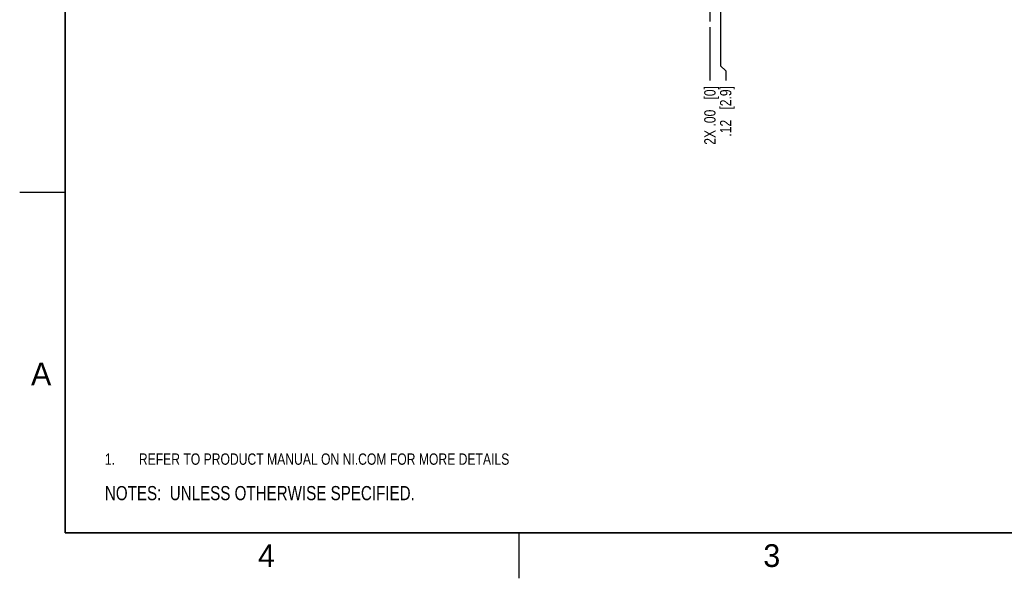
# Model space of a CAD drawing. Header units: inches. Extents: x 0 to 22, y 0 to 17.
# Tile 1 of 20: x 0 to 10.8, y 0 to 6.2. Entities that reach past the tile are written whole.
import ezdxf

# ---------------------------------------------------------------- set-up
doc = ezdxf.new("R2010")
doc.units = ezdxf.units.IN
doc.header["$LTSCALE"] = 1.21
doc.header["$MEASUREMENT"] = 0
doc.linetypes.add('CENTER', pattern=[0.6, 0.375, -0.075, 0.075, -0.075])
doc.layers.get('0').update_dxf_attribs({"linetype": 'CONTINUOUS'})
for name, color, linetype in [('DEFAULT_1', 7, 'CENTER'), ('DETAIL', 7, 'CONTINUOUS'), ('DIMENSIONS', 7, 'CONTINUOUS')]:
    doc.layers.add(name, color=color, linetype=linetype)
doc.styles.get("Standard").update_dxf_attribs({"font": 'txt', "width": 0.8})
doc.styles.add('TEXTSTYLE_2', font='txt')
doc.dimstyles.new('DIMSTYLE_1', dxfattribs={"dimtxt": 0.125, "dimasz": 0.18, "dimexe": 0.125, "dimexo": 0.0625, "dimgap": 0.03125, "dimtad": 0, "dimtih": 1, "dimtoh": 1, "dimzin": 4, "dimdsep": 46, "dimtxsty": 'STANDARD', "dimblk": '_FILLED', "dimblk1": '_FILLED', "dimblk2": '_FILLED', "dimcen": 0.09, "dimadec": 0, "dimazin": 0, "dimtp": 0.005, "dimtm": 0.005, "dimtfac": 1, "dimtofl": 0, "dimtmove": 0, "dimatfit": 3, "dimldrblk": '_FILLED', "dimfxl": 1, "dimtolj": 1, "dimtzin": 4, "dimarcsym": 0})
doc.dimstyles.new('DIMSTYLE_2', dxfattribs={"dimtxt": 0.125, "dimasz": 0.18, "dimexe": 0.125, "dimexo": 0.0625, "dimgap": 0.03125, "dimtad": 0, "dimtih": 1, "dimtoh": 1, "dimzin": 4, "dimdsep": 46, "dimtxsty": 'STANDARD', "dimblk": '_FILLED', "dimblk1": '_FILLED', "dimblk2": '_FILLED', "dimcen": 0.09, "dimadec": 0, "dimazin": 0, "dimtp": 0.01, "dimtm": 0.01, "dimtfac": 1, "dimtofl": 0, "dimtmove": 0, "dimatfit": 3, "dimldrblk": '_FILLED', "dimfxl": 1, "dimtolj": 1, "dimtzin": 4, "dimarcsym": 0})

# ---------------------------------------------------------------- blocks, each defined once
blk = doc.blocks.new('CUSTOM_NOTE_BL0', base_point=(3.625, 1.312))
at = {"color": 2, "linetype": 'CONTINUOUS', "width": 0.8}
for s, p in [('1.', (0.938, 1.25)), ('REFER TO PRODUCT MANUAL ON NI.COM FOR MORE DETAILS', (1.312, 1.25))]:
    blk.add_text(s, height=0.125, dxfattribs=at).set_placement(p)
blk = doc.blocks.new('*D4')
at = {"layer": 'DIMENSIONS', "color": 2, "linetype": 'CONTINUOUS'}
for p, q in [((7.715, 8.87), (7.715, 5.643)), ((7.715, 5.643), (7.774, 5.589)), ((7.774, 5.589), (7.774, 5.482))]:
    blk.add_line(p, q, dxfattribs=at)
at = {"layer": 'DIMENSIONS', "color": 2, "linetype": 'CONTINUOUS', "insert": (7.711, 5.42), "char_height": 0.125, "width": 0.925, "attachment_point": 3, "rotation": 90, "line_spacing_factor": 0.9}
blk.add_mtext('.12{\\Ftxt.shx;\\W1.000000;\\H0.125000; }[2.9]', dxfattribs=at)
blk = doc.blocks.new('_FILLED')
at = {"color": 0, "linetype": 'BYBLOCK'}
blk.add_solid([(0, 0), (-1, 0.174), (-1, -0.174)], dxfattribs=at)
blk = doc.blocks.new('*D5')
at = {"layer": 'DIMENSIONS', "color": 2, "linetype": 'CONTINUOUS'}
blk.add_line((7.599, 6.068), (7.599, 5.482), dxfattribs=at)
at = {"layer": 'DIMENSIONS', "color": 2, "linetype": 'CONTINUOUS', "insert": (7.537, 5.42), "char_height": 0.125, "width": 1.025, "attachment_point": 3, "rotation": 90, "line_spacing_factor": 0.9}
blk.add_mtext('2X .00{\\Ftxt.shx;\\W1.000000;\\H0.125000; }[0]', dxfattribs=at)
blk = doc.blocks.new('NOTES_HEADER_BL1', base_point=(3.1215, 0.9375))
at = {"layer": 'DETAIL', "color": 2, "linetype": 'CONTINUOUS', "width": 0.8}
blk.add_text('NOTES:  UNLESS OTHERWISE SPECIFIED.', height=0.156, dxfattribs=at).set_placement((0.9375, 0.8595))

msp = doc.modelspace()

# ---------------------------------------------------------------- linework, layer by layer
at = {"color": 2, "linetype": 'CONTINUOUS'}
for p, q in [((0, 4.25), (0.5, 4.25)), ((5.5, 0), (5.5, 0.5))]:
    msp.add_line(p, q, dxfattribs=at)
at = {"color": 7, "linetype": 'CONTINUOUS', "const_width": 0.02}
for points in [[(0.5, 16.5), (0.5, 0.5)], [(0.5, 0.5), (21.5, 0.5)]]:
    msp.add_lwpolyline(points, dxfattribs=at)
at = {"layer": 'DEFAULT_1', "color": 7, "linetype": 'CENTER'}
msp.add_line((7.599, 6.365), (7.599, 6.131), dxfattribs=at)

# ---------------------------------------------------------------- block references
at = {"color": 2, "linetype": 'CONTINUOUS'}
msp.add_blockref('CUSTOM_NOTE_BL0', (3.625, 1.312), dxfattribs=at)
at = {"layer": 'DETAIL', "color": 2, "linetype": 'CONTINUOUS'}
msp.add_blockref('NOTES_HEADER_BL1', (3.122, 0.938), dxfattribs=at)

# ---------------------------------------------------------------- texts
at = {"color": 2, "linetype": 'CONTINUOUS', "char_height": 0.25, "width": 0.25, "attachment_point": 1, "line_spacing_factor": 0.9, "style": 'TEXTSTYLE_2'}
for s, insert in [('A', (0.125, 2.375)), ('4', (2.625, 0.375)), ('3', (8.188, 0.375))]:
    msp.add_mtext(s, dxfattribs=dict(at, insert=insert))

# ---------------------------------------------------------------- dimensions: what is measured, and where the dimension line sits
at = {"layer": 'DIMENSIONS', "color": 2, "linetype": 'CONTINUOUS'}
dim = msp.add_ordinate_dim(feature_location=(7.715, 8.87), offset=(0.059, -3.387), dtype=0, origin=(7.599, 6.131), dimstyle='DIMSTYLE_1', dxfattribs=at)
dim.commit()
dim.dimension.update_dxf_attribs({"geometry": '*D4', "text_midpoint": (7.774, 4.957)})
dim = msp.add_ordinate_dim(feature_location=(7.599228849, 6.068479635), offset=(0, -0.586), dtype=1, origin=(7.599228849, 6.130979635), text='2X <>', dimstyle='DIMSTYLE_2', dxfattribs=at)
dim.commit()
dim.dimension.update_dxf_attribs({"geometry": '*D5', "text_midpoint": (7.599228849, 4.907479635)})

doc.saveas('drawing.dxf')
